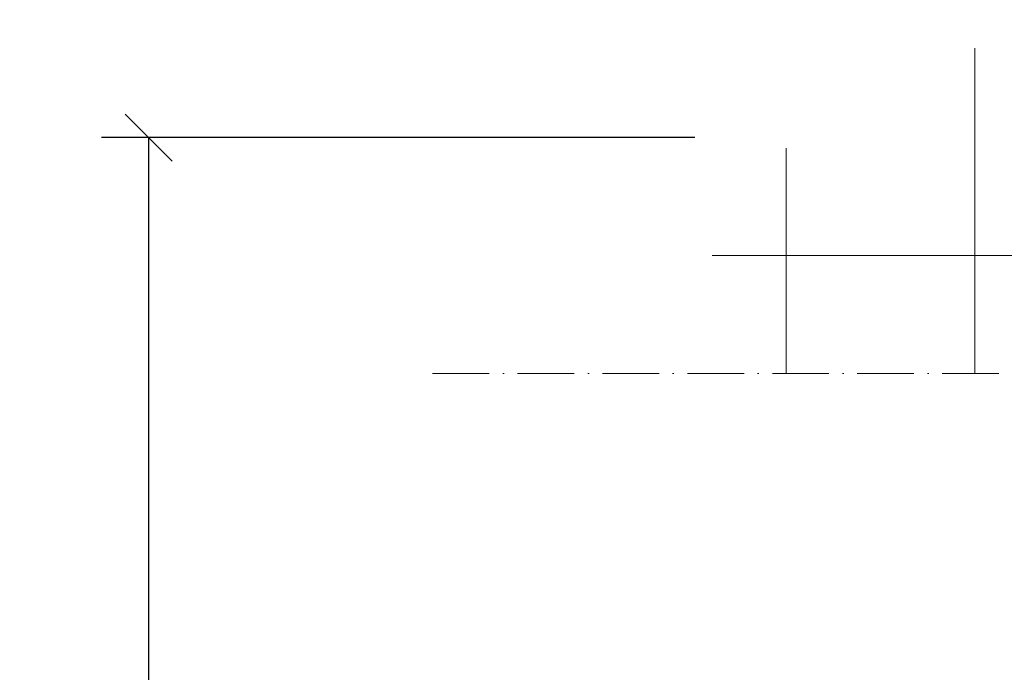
# Model space of a CAD drawing. Header units: millimetres. Extents: x -13331 to 209855, y -117294 to 47640.
# Tile 6 of 34: x -141 to 20730, y -93612 to -79773. Entities that reach past the tile are written whole.
import ezdxf

# ---------------------------------------------------------------- set-up
doc = ezdxf.new("R2010")
doc.units = ezdxf.units.MM
doc.linetypes.add('ACAD_ISO10W100', pattern=[18, 12, -3, 0, -3])
doc.layers.add('Bemaßung', color=7, linetype='Continuous', lineweight=9)
doc.layers.add('Beschriftung', color=7, linetype='Continuous', lineweight=9)
doc.dimstyles.new('DIN', dxfattribs={"dimtxt": 2.5, "dimasz": 2.5, "dimexe": 1.25, "dimexo": 0.625, "dimtad": 1, "dimtih": 1, "dimdec": 4, "dimdsep": 46, "dimlunit": 6, "dimtxsty": 'Standard', "dimcen": 2.5, "dimadec": 0, "dimazin": 0, "dimtfac": 1, "dimtdec": 4, "dimtmove": 0, "dimatfit": 3, "dimfxl": 0, "dimtvp": 1, "dimtolj": 1, "dimtzin": 0, "dimarcsym": 0})

# ---------------------------------------------------------------- blocks, each defined once
blk = doc.blocks.new('_Oblique')
at = {"color": 0, "linetype": 'ByBlock', "lineweight": -2}
blk.add_line((-0.5, -0.5), (0.5, 0.5), dxfattribs=at)
blk = doc.blocks.new('*D108')
at = {"layer": 'Bemaßung', "color": 0, "lineweight": -2, "transparency": 16777216}
for p, q in [((14172, -82273), (1592, -82273)), ((2592, -82273), (2592, -110419)), ((14172, -110419), (1592, -110419))]:
    blk.add_line(p, q, dxfattribs=at)
at = {"layer": 'DEFPOINTS', "color": 0, "transparency": 16777216}
for p in [(29172, -82273), (2592, -110419), (29172, -110419)]:
    blk.add_point(p, dxfattribs=at)
at = {"layer": 'Bemaßung', "color": 0, "lineweight": -2, "transparency": 16777216, "xscale": 1000, "yscale": 1000, "zscale": 1000}
for p, rotation in [((2592, -82273), 90), ((2592, -110419), 270)]:
    blk.add_blockref('_Oblique', p, dxfattribs=dict(at, rotation=rotation))
at = {"layer": 'Bemaßung', "color": 0, "transparency": 16777216, "insert": (502, -96346), "char_height": 1000, "attachment_point": 5, "rotation": 90}
blk.add_mtext('\\A1;X', dxfattribs=at)

msp = doc.modelspace()

# ---------------------------------------------------------------- linework, layer by layer
at = {"linetype": 'ACAD_ISO10W100', "lineweight": 18, "ltscale": 100}
msp.add_line((8612.70714, -87272.6841), (51375.18358, -87272.6841), dxfattribs=at)
at = {"layer": 'Beschriftung'}
for points in [[(20106.41906, -80376.9624), (20106.41906, -84772.6841), (24106.41906, -84772.6841), (24106.41906, -79772.6841), (21178.78784, -79772.6841)], [(16106.41906, -82500.31198), (16106.41906, -84772.6841), (20106.41906, -84772.6841), (20106.41906, -80376.9624)], [(14538.8873, -84772.6841), (16106.41906, -84772.6841), (16106.41906, -82500.31198)], [(16106.41906, -87272.6841), (16106.41906, -84772.6841), (14538.8873, -84772.6841)], [(20106.41906, -87272.6841), (20106.41906, -84772.6841), (16106.41906, -84772.6841), (16106.41906, -87272.6841)], [(24106.41906, -87272.6841), (24106.41906, -84772.6841), (20106.41906, -84772.6841), (20106.41906, -87272.6841)]]:
    msp.add_lwpolyline(points, dxfattribs=at)

# ---------------------------------------------------------------- dimensions: what is measured, and where the dimension line sits
at = {"layer": 'Bemaßung'}
dim = msp.add_linear_dim(base=(2591.55699, -110419.42247), p1=(29171.61906, -82272.6841), p2=(29171.61906, -110419.42247), angle=90, text='X', dimstyle='DIN', override={"dimscale": 100, "dimtxt": 10, "dimasz": 10, "dimexe": 10, "dimexo": 150, "dimgap": 4, "dimblk1": 'Oblique', "dimblk2": 'Oblique', "dimsah": 1, "dimtmove": 2}, dxfattribs=at)
dim.commit()
dim.dimension.update_dxf_attribs({"geometry": '*D108', "text_midpoint": (502.06314, -96346.05328), "dimtype": 160})

doc.saveas('drawing.dxf')
